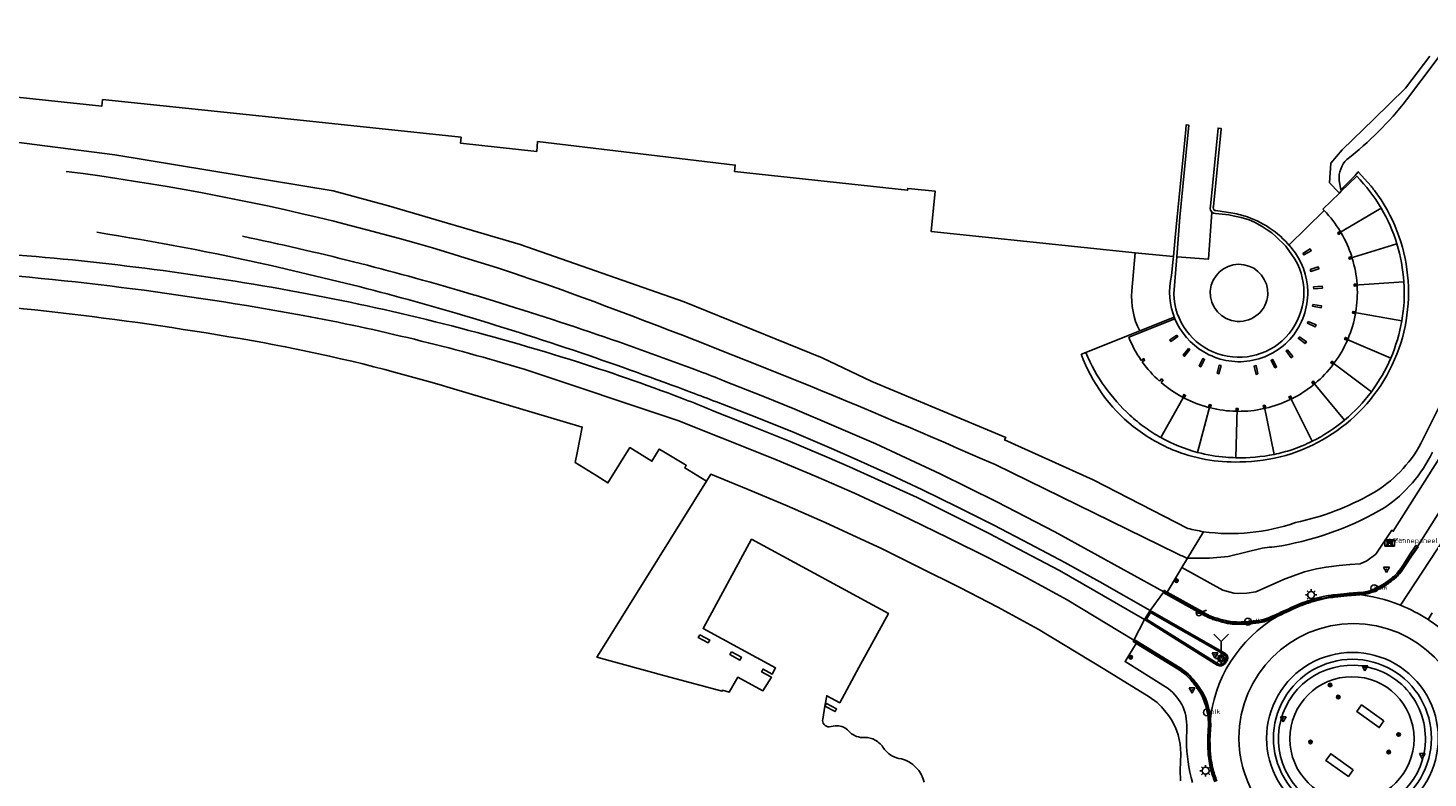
# Model space of a CAD drawing. Extents: x 165936 to 168762, y 445225 to 450407.
# Tile 46 of 69: x 167732 to 167977, y 448122 to 448254. Entities that reach past the tile are written whole.
import ezdxf

# ---------------------------------------------------------------- set-up
doc = ezdxf.new("R2010")
doc.units = 0
doc.header["$LTSCALE"] = 4
doc.layers.get('0').update_dxf_attribs({"linetype": 'CONTINUOUS'})
for name, color, linetype in [('G_BTD', 3, 'CONTINUOUS'), ('G_OTD', 32, 'CONTINUOUS'), ('G_OWG', 6, 'CONTINUOUS'), ('G_OWT', 6, 'CONTINUOUS'), ('G_PND', 1, 'CONTINUOUS'), ('G_WGD', 7, 'CONTINUOUS'), ('G_WGI', 1, 'CONTINUOUS'), ('G_WTD', 5, 'CONTINUOUS'), ('LVGO', 3, 'CONTINUOUS'), ('LWGI', 7, 'CONTINUOUS'), ('PVGO', 102, 'CONTINUOUS')]:
    doc.layers.add(name, color=color, linetype=linetype)
for name, color, linetype, true_color in [('PBRD', 7, 'CONTINUOUS', 0xbd2877), ('PINS', 7, 'CONTINUOUS', 0xbd2877), ('PKST', 7, 'CONTINUOUS', 0xbd2877), ('PPAL', 7, 'CONTINUOUS', 0xbd2877), ('PPUT', 7, 'CONTINUOUS', 0xbd2877)]:
    doc.layers.add(name, color=color, linetype=linetype, true_color=true_color)
doc.styles.add('ISO', font='ISO')
doc.styles.get("Standard").update_dxf_attribs({"font": 'ISO'})
doc.linetypes.add('HAAG', pattern='A,0.25,-0.25,[151,BLOK.SHX,S=0.25,R=0,X=0,Y=0],-0.25,0.25', length=1)

# ---------------------------------------------------------------- blocks, each defined once
blk = doc.blocks.new('verkeersbord-pl')
at = {"linetype": 'Continuous'}
blk.add_circle((0, 0), 0.03, dxfattribs=at)
blk = doc.blocks.new('verkeersbord')
at = {"color": 0}
for p, q in [((0.5, 0.32), (-0.5, 0.32)), ((-0.5, 0.32), (0, -0.6)), ((0, -0.6), (0.5, 0.32))]:
    blk.add_line(p, q, dxfattribs=at)
blk = doc.blocks.new('telpaal')
at = {"linetype": 'ByBlock', "lineweight": -2}
h = blk.add_hatch(color=0, dxfattribs=at)
h.dxf.hatch_style = 1
h.paths.add_polyline_path([(0.15, 0.8), (-0.15, 0.8), (-0.15, -0.1), (0, -0.1, -0.414214), (-0.1, 0, -1), (0.1, 0, -0.414214), (0, -0.1), (0.15, -0.1)])
h.paths.add_polyline_path([(0, 0.4), (0, 0.6), (-0.05, 0.6), (-0.05, 0.65, 0.414214), (0, 0.7), (0.05, 0.7), (0.05, 0.4)], flags=16)
at = {"linetype": 'ByBlock', "lineweight": -2, "true_color": 0x681648}
h = blk.add_hatch(color=219, dxfattribs=at)
h.dxf.hatch_style = 1
h.paths.add_polyline_path([(0.1, 0, 1), (-0.1, 0, 1)])
at = {"color": 0, "linetype": 'ByBlock', "lineweight": -2}
blk.add_attdef('TELPAAL', (0.5, 0.35), '', height=0.5, dxfattribs=at)
blk = doc.blocks.new('zonnepaneel')
at = {"color": 0}
blk.add_circle((0, 0), 0.45, dxfattribs=at)
at = {"color": 0, "style": 'ISO'}
blk.add_attdef('ZONNEPANEEL', (0.7, 0), '', height=0.9, dxfattribs=at)
blk = doc.blocks.new('schk.dwg')
for p, q in [((0.86, 0.56), (-0.86, 0.56)), ((-0.86, 0.56), (-0.86, -0.56)), ((0.86, -0.56), (0.86, 0.56)), ((-0.86, -0.56), (0.86, -0.56))]:
    blk.add_line(p, q)
at = {"linetype": 'Continuous'}
for p, q in [((-0.86, 0.56), (0.86, -0.56)), ((-0.86, -0.56), (0.86, 0.56))]:
    blk.add_line(p, q, dxfattribs=at)
blk = doc.blocks.new('kolk')
at = {"color": 0}
blk.add_circle((0, 0), 0.6, dxfattribs=at)
at = {"color": 0, "linetype": 'Continuous', "style": 'ISO'}
blk.add_attdef('KOLK', (-0.04, -0.26), '', height=0.8, dxfattribs=at)
blk = doc.blocks.new('boom')
at = {"color": 0}
for radius in [0.315, 0.225, 0.135]:
    blk.add_circle((0, 0), radius, dxfattribs=at)
blk = doc.blocks.new('lichtmast')
at = {"color": 0}
for p, q in [((-0.6, 0), (-1, 0)), ((-0.71, 0.71), (-0.42, 0.42)), ((0, 0.6), (0, 1)), ((0.42, 0.42), (0.71, 0.71)), ((0.6, 0), (1, 0)), ((-0.42, -0.42), (-0.71, -0.71)), ((0, -0.6), (0, -1)), ((0.42, -0.42), (0.71, -0.71))]:
    blk.add_line(p, q, dxfattribs=at)
blk.add_circle((0, 0), 0.6, dxfattribs=at)
blk = doc.blocks.new('wegwijzer')
at = {"color": 0}
for q in [(-0.424, 1.424), (0.424, 1.424), (0, 0)]:
    blk.add_line((0, 1), q, dxfattribs=at)
blk = doc.blocks.new('aanduidingsbord')
at = {"color": 0}
for p, q in [((-0.81, -0.33), (0, 0)), ((-1.45, -0.5), (-1.01, -0.5))]:
    blk.add_line(p, q, dxfattribs=at)
blk.add_circle((-1.23, -0.5), 0.45, dxfattribs=at)

msp = doc.modelspace()

# ---------------------------------------------------------------- linework, layer by layer
at = {"layer": 'G_BTD', "linetype": 'Continuous', "transparency": 33554687}
for points in [[(167710.894, 448206.254, -0.0282065), (167774.78, 448198.242)], [(167774.78, 448198.242, -0.0265821), (167805.553, 448190.682)], [(167977.36, 448179.444, -0.1289625), (167969.002, 448169.768)], [(167969.002, 448169.768, -0.0893307), (167950.959, 448163.071)], [(167950.959, 448163.071, -0.0147797), (167947.557, 448162.664)]]:
    msp.add_lwpolyline(points, format="xyb", dxfattribs=at)
for points in [[(167850.377, 448174.344), (167846.579, 448176.692), (167846.848, 448177.146), (167846.403, 448177.412), (167842.636, 448179.663), (167842.118, 448179.973), (167840.853, 448177.852), (167836.978, 448180.239), (167833.149, 448174.073), (167831.205, 448175.282), (167827.445, 448177.632), (167827.776, 448179.305), (167828.671, 448183.838), (167805.553, 448190.682)], [(167947.557, 448162.664), (167941.62, 448161.198), (167938.329, 448160.914), (167934.47, 448160.882)], [(167933.489, 448159.254), (167934.47, 448160.882)]]:
    msp.add_lwpolyline(points, dxfattribs=at)
at = {"layer": 'G_OTD', "linetype": 'Continuous', "transparency": 33554687}
for points in [[(167958.394, 448221.706), (167952.229, 448215.673)], [(167932.016, 448213.658), (167926.523, 448214.195), (167925.353, 448214.317)], [(167954.673, 448214.206), (167955.937, 448214.98), (167956.123, 448214.675), (167954.835, 448213.927), (167954.673, 448214.206)], [(167955.936, 448211.365), (167957.361, 448211.842), (167957.468, 448211.523), (167956.035, 448211.059), (167955.936, 448211.365)], [(167956.55, 448208.351), (167958.062, 448208.466), (167958.088, 448208.129), (167956.57, 448208.034), (167956.55, 448208.351)], [(167956.431, 448205.273), (167957.935, 448205.028), (167957.88, 448204.691), (167956.375, 448204.963), (167956.431, 448205.273)], [(167926.131, 448200.652), (167932.168, 448203.041), (167932.277, 448202.744), (167924.209, 448199.55)], [(167955.592, 448202.314), (167956.971, 448201.738), (167956.82, 448201.376), (167955.455, 448202.023), (167955.592, 448202.314)], [(167932.606, 448199.91), (167932.794, 448199.645), (167931.584, 448198.788), (167931.392, 448199.063), (167932.606, 448199.91)], [(167954.064, 448199.605), (167955.273, 448198.732), (167955.049, 448198.422), (167953.866, 448199.354), (167954.064, 448199.605)], [(167926.398, 448195.499), (167926.839, 448195.806), (167926.929, 448195.677), (167927.019, 448195.548), (167926.579, 448195.242)], [(167934.642, 448197.588), (167934.899, 448197.387), (167933.984, 448196.22), (167933.727, 448196.421), (167934.642, 448197.588)], [(167936.504, 448194.5), (167937.182, 448195.819), (167937.474, 448195.669), (167936.796, 448194.35), (167936.504, 448194.5)], [(167951.98, 448197.342), (167952.925, 448196.186), (167952.627, 448195.942), (167951.721, 448197.148), (167951.98, 448197.342)], [(167939.681, 448193.244), (167940.055, 448194.679), (167940.371, 448194.597), (167939.997, 448193.162), (167939.681, 448193.244)], [(167946.806, 448193.121), (167946.488, 448193.051), (167946.175, 448194.509), (167946.494, 448194.579), (167946.806, 448193.121)], [(167949.779, 448194.173), (167949.103, 448195.525), (167949.391, 448195.67), (167950.056, 448194.312), (167949.779, 448194.173)], [(167929.623, 448191.852), (167929.971, 448192.24), (167930.094, 448192.13), (167930.217, 448192.02), (167929.871, 448191.634)], [(167933.612, 448189.056), (167933.856, 448189.527), (167934.001, 448189.452)], [(167850.377, 448174.344), (167831.31, 448143.756), (167831.209, 448143.593), (167843.32, 448140.276), (167853.127, 448137.638), (167853.193, 448137.781), (167854.364, 448137.477), (167855.836, 448140.078), (167860.252, 448137.696), (167861.77, 448140.079), (167861.615, 448140.163), (167860.012, 448141.033), (167860.27, 448141.508), (167861.876, 448140.635), (167862.453, 448141.699), (167849.785, 448148.576), (167858.275, 448164.217), (167858.276, 448164.217), (167882.186, 448151.237), (167877.046, 448141.768), (167873.696, 448135.596), (167871.411, 448136.836), (167871.103, 448135.012)], [(167933.248, 448121.969), (167933.184, 448123.808), (167933.243, 448125.209), (167933.314, 448126.732), (167933.196, 448128.352), (167932.841, 448130.018), (167932.388, 448131.266), (167931.677, 448132.627), (167931.199, 448133.329), (167929.954, 448134.886), (167929.196, 448135.627), (167927.777, 448136.625), (167922.006, 448140.193), (167920.016, 448141.424), (167908.368, 448148.484), (167901.302, 448152.342), (167894.7, 448155.796), (167887.53, 448159.318), (167880.87, 448162.629), (167878.167, 448163.896), (167871.161, 448167.131), (167864.462, 448170.058), (167857.676, 448172.935), (167851.137, 448175.569), (167850.377, 448174.344)], [(167849.208, 448147.513), (167850.945, 448146.569), (167850.687, 448146.095), (167848.95, 448147.038), (167849.208, 448147.513)], [(167854.733, 448144.513), (167856.491, 448143.559), (167856.233, 448143.084), (167854.475, 448144.039), (167854.733, 448144.513)], [(167871.103, 448135.012), (167870.721, 448132.753)], [(167871.103, 448135.012), (167871.361, 448135.487), (167873.119, 448134.533), (167872.861, 448134.058), (167871.103, 448135.012)], [(167871.848, 448131.413), (167872.855, 448131.566)]]:
    msp.add_lwpolyline(points, dxfattribs=at)
for points in [[(167924.209, 448199.55, 0.0554818), (167926.398, 448195.499)], [(167926.579, 448195.242, 0.0550116), (167929.623, 448191.852)], [(167929.871, 448191.634, 0.0549457), (167933.612, 448189.056)], [(167870.721, 448132.753, 0.5127609), (167871.848, 448131.413)], [(167872.855, 448131.566, -0.1135885), (167874.044, 448131.457)], [(167874.044, 448131.457, -0.1152938), (167875.025, 448130.86)], [(167875.025, 448130.86, 0.1218661), (167876.635, 448129.73)], [(167876.635, 448129.73, 0.1216124), (167878.033, 448129.55)], [(167878.033, 448129.55, -0.1335469), (167879.876, 448129.082)], [(167879.876, 448129.082, -0.1336681), (167881.38, 448127.601)], [(167881.38, 448127.601, 0.1062858), (167882.817, 448126.328)], [(167882.817, 448126.328, 0.1055287), (167884.476, 448125.809)], [(167884.476, 448125.809, -0.2713066), (167888.446, 448121.718)]]:
    msp.add_lwpolyline(points, format="xyb", dxfattribs=at)
at = {"layer": 'G_OWG', "linetype": 'Continuous', "transparency": 33554687}
for points in [[(167933.489, 448159.254), (167940.652, 448155.304), (167942.612, 448154.78), (167943.398, 448154.729), (167944.873, 448154.795), (167946.455, 448154.996), (167951.56, 448157.277), (167954.971, 448158.481), (167957.063, 448159.037), (167958.71, 448159.342), (167960.998, 448159.603), (167962.882, 448159.784), (167964.694, 448159.922), (167965.866, 448160.453), (167967.397, 448161.583), (167970.203, 448165.785), (167970.466, 448165.606), (167982.955, 448185.353)], [(167930.908, 448154.969), (167932.906, 448158.286), (167933.489, 448159.254)], [(167930.325, 448155.007), (167930.409, 448155.246), (167930.908, 448154.969)], [(167926.954, 448150.143), (167927.939, 448151.76)], [(167930.638, 448138.383), (167923.584, 448142.812), (167925.502, 448145.996)], [(167925.502, 448145.996), (167925.631, 448146.21)], [(167934.293, 448129.037), (167934.345, 448131.168)]]:
    msp.add_lwpolyline(points, dxfattribs=at)
for points in [[(167963.326, 448143.209, 1.0000362), (167963.326, 448115.588)], [(167975.886, 448126.925, -2.331499), (167964.99, 448142.042)], [(167963.326, 448143.209, -1.0001086), (167963.326, 448115.588)], [(167975.886, 448126.925, 0.4289046), (167964.99, 448142.042)], [(167963.247, 448118.438, -1), (167963.247, 448140.164)], [(167963.247, 448118.438, 1), (167963.247, 448140.164)], [(167934.345, 448131.168, 0.2743014), (167930.638, 448138.383)], [(167935.351, 448121.634, -0.0645814), (167934.293, 448129.037)]]:
    msp.add_lwpolyline(points, format="xyb", dxfattribs=at)
at = {"layer": 'G_OWT', "linetype": 'Continuous', "transparency": 33554687}
for points in [[(167976.843, 448248.704), (167972.629, 448243.092), (167967.09, 448237.711), (167961.55, 448232.33), (167959.555, 448229.984), (167959.31, 448226.554), (167960.957, 448224.862), (167961.067, 448224.749)], [(167932.629, 448161.716), (167900.832, 448177.261)], [(167934.47, 448160.882), (167937.269, 448165.529)]]:
    msp.add_lwpolyline(points, dxfattribs=at)
for points in [[(167830.702, 448205.771, 0.0576671), (167738.415, 448228.545)], [(167900.832, 448177.261, 0.0144822), (167830.702, 448205.771)], [(167916.731, 448196.864, 0.0566135), (167920.076, 448190.809)], [(167924.418, 448185.904, -0.0535234), (167920.076, 448190.809)], [(167927.092, 448183.728, -0.02845), (167924.418, 448185.904)], [(167929.83, 448181.98, -0.0293718), (167927.092, 448183.728)], [(167934.47, 448160.882, -0.0152736), (167932.629, 448161.716)]]:
    msp.add_lwpolyline(points, format="xyb", dxfattribs=at)
at = {"layer": 'G_PND', "linetype": 'Continuous', "transparency": 33554687}
for points in [[(167961.067, 448224.749), (167961.331, 448225.007), (167964.074, 448227.688)], [(167961.067, 448224.749), (167958.179, 448221.927)], [(167960.833, 448217.682), (167968.348, 448222.127)], [(167960.833, 448217.682), (167960.753, 448217.825), (167961.191, 448218.067)], [(167961.359, 448217.785), (167960.912, 448217.538), (167960.833, 448217.682)], [(167962.766, 448213.331), (167971.103, 448215.902)], [(167962.766, 448213.331), (167962.717, 448213.488), (167963.205, 448213.639)], [(167963.302, 448213.325), (167962.814, 448213.174), (167962.766, 448213.331)], [(167963.622, 448208.66), (167963.614, 448208.822), (167964.133, 448208.846)], [(167963.622, 448208.66), (167972.331, 448209.225)], [(167964.154, 448208.523), (167963.629, 448208.498), (167963.622, 448208.66)], [(167963.862, 448203.654), (167963.348, 448203.751), (167963.378, 448203.909)], [(167963.378, 448203.909), (167963.408, 448204.067), (167963.916, 448203.971)], [(167963.378, 448203.909), (167971.973, 448202.433)], [(167962.439, 448198.986), (167961.963, 448199.192), (167962.03, 448199.345)], [(167962.03, 448199.345), (167962.096, 448199.497), (167962.57, 448199.291)], [(167962.03, 448199.345), (167970.044, 448195.909)], [(167959.963, 448194.776), (167959.544, 448195.088), (167959.642, 448195.22)], [(167959.642, 448195.22), (167959.739, 448195.351), (167960.159, 448195.038)], [(167959.642, 448195.22), (167966.643, 448190.004)], [(167956.551, 448191.244), (167956.235, 448191.676), (167956.367, 448191.773)], [(167956.367, 448191.773), (167956.499, 448191.869), (167956.803, 448191.454)], [(167956.367, 448191.773), (167961.97, 448185.064)], [(167934.001, 448189.452), (167929.83, 448181.98)], [(167934.001, 448189.452), (167934.146, 448189.377), (167933.901, 448188.903)], [(167952.461, 448188.641), (167952.232, 448189.127), (167952.379, 448189.196)], [(167952.379, 448189.196), (167952.526, 448189.265), (167952.751, 448188.784)], [(167952.379, 448189.196), (167956.279, 448181.347)], [(167938.456, 448187.737), (167936.264, 448179.389)], [(167938.182, 448187.257), (167938.294, 448187.772), (167938.456, 448187.737)], [(167938.456, 448187.737), (167938.618, 448187.702), (167938.504, 448187.175)], [(167943.159, 448187.106), (167942.915, 448178.464)], [(167943.159, 448187.106), (167942.995, 448187.113), (167942.973, 448186.584)], [(167943.159, 448187.106), (167943.322, 448187.099), (167943.3, 448186.579)], [(167947.839, 448187.05), (167947.738, 448187.576), (167947.9, 448187.607)], [(167947.9, 448187.607), (167948.061, 448187.638), (167948.16, 448187.122)], [(167947.9, 448187.607), (167949.669, 448179.06)]]:
    msp.add_lwpolyline(points, dxfattribs=at)
for points in [[(167964.074, 448227.688, -0.060487), (167968.348, 448222.127)], [(167958.394, 448221.706, 0.0045863), (167958.179, 448221.927)], [(167961.191, 448218.067, 0.0553024), (167958.394, 448221.706)], [(167968.348, 448222.127, -0.0587214), (167971.103, 448215.902)], [(167963.205, 448213.639, 0.0544543), (167961.359, 448217.785)], [(167971.103, 448215.902, -0.0587331), (167972.331, 448209.225)], [(167964.133, 448208.846, 0.0551131), (167963.302, 448213.325)], [(167963.916, 448203.971, 0.0553697), (167964.154, 448208.523)], [(167972.331, 448209.225, -0.0588999), (167971.973, 448202.433)], [(167962.57, 448199.291, 0.0550036), (167963.862, 448203.654)], [(167971.973, 448202.433, -0.0590197), (167970.044, 448195.909)], [(167960.159, 448195.038, 0.0552292), (167962.439, 448198.986)], [(167970.044, 448195.909, -0.0589554), (167966.643, 448190.004)], [(167956.803, 448191.454, 0.0555346), (167959.963, 448194.776)], [(167952.751, 448188.784, 0.0546585), (167956.551, 448191.244)], [(167933.901, 448188.903, 0.0555547), (167938.182, 448187.257)], [(167948.16, 448187.122, 0.0550522), (167952.461, 448188.641)], [(167966.643, 448190.004, -0.0587784), (167961.97, 448185.064)], [(167938.504, 448187.175, 0.0543997), (167942.973, 448186.584)], [(167943.3, 448186.579, 0.0553201), (167947.839, 448187.05)], [(167961.97, 448185.064, -0.0588809), (167956.279, 448181.347)], [(167936.264, 448179.389, -0.0631553), (167929.83, 448181.98)], [(167952.753, 448179.876, 0.0326172), (167956.279, 448181.347)], [(167941.208, 448178.562, -0.0455217), (167936.264, 448179.389)], [(167949.669, 448179.06, -0.0580579), (167942.915, 448178.464)], [(167952.753, 448179.876, -0.0272193), (167949.669, 448179.06)], [(167942.915, 448178.464, -0.0152149), (167941.208, 448178.562)]]:
    msp.add_lwpolyline(points, format="xyb", dxfattribs=at)
at = {"layer": 'G_WGD', "linetype": 'Continuous', "transparency": 33554687}
for points in [[(167932.016, 448213.658), (167932.342, 448216.991), (167932.694, 448220.591), (167934.006, 448233.997), (167934.191, 448235.889), (167934.271, 448236.704), (167934.712, 448236.658), (167933.135, 448220.544), (167932.598, 448213.616)], [(167938.731, 448221.41), (167938.63, 448221.569), (167938.514, 448221.755), (167938.455, 448222.046), (167938.498, 448222.477), (167939.834, 448236.129), (167940.371, 448236.074), (167940.369, 448236.055)], [(167939.059, 448222.426), (167940.366, 448235.923)], [(167938.731, 448221.41), (167938.167, 448213.218), (167932.598, 448213.616)], [(167953.277, 448213.17), (167951.677, 448215.494), (167950.014, 448217.103), (167949.247, 448217.779), (167948.417, 448218.341), (167947.571, 448218.913), (167946.197, 448219.645), (167945.297, 448220.05), (167943.847, 448220.507), (167942.722, 448220.732), (167941.705, 448220.935), (167939.415, 448221.161), (167939.065, 448221.251), (167938.731, 448221.41)], [(167942.432, 448221.252), (167939.417, 448221.689)], [(167952.229, 448215.673), (167952.013, 448215.893)], [(167931.698, 448210.365), (167931.97, 448213.188), (167932.016, 448213.658)], [(167932.598, 448213.616), (167932.096, 448207.138)], [(167787.191, 448209.024), (167774.239, 448212.088)], [(167938.451, 448207.626), (167938.646, 448208.647)], [(167974.692, 448162.933), (167991.149, 448188.954), (167995.961, 448196.417)], [(167818.492, 448193.966), (167845.535, 448184.939), (167850.037, 448183.124), (167856.221, 448180.684), (167862.76, 448178.05), (167869.546, 448175.173), (167876.245, 448172.246), (167883.251, 448169.011), (167885.954, 448167.744), (167892.614, 448164.433), (167899.784, 448160.911), (167906.386, 448157.457), (167913.452, 448153.599), (167925.1, 448146.539)], [(167971.732, 448152.671), (167991, 448182.089), (167998.913, 448194.514)], [(167853.54, 448191.831), (167860.212, 448189.255), (167865.825, 448186.957), (167872.63, 448184.057), (167880.021, 448180.879), (167891.244, 448175.64), (167901.14, 448170.743), (167911.279, 448165.529), (167930.325, 448155.007)], [(167851.689, 448186.609), (167858.593, 448183.896), (167865.013, 448181.295), (167871.497, 448178.573), (167875.402, 448176.86), (167881.039, 448174.297), (167887.198, 448171.487), (167893.542, 448168.352), (167899.824, 448165.209), (167905.994, 448161.975), (167912.114, 448158.743), (167918.307, 448155.205), (167926.954, 448150.143)], [(167927.939, 448151.76), (167919.188, 448156.732), (167913.066, 448160.117), (167906.887, 448163.416), (167900.655, 448166.687), (167894.34, 448169.835), (167888.015, 448172.911), (167882.571, 448175.469), (167876.182, 448178.335), (167872.218, 448180.08), (167865.73, 448182.889), (167859.207, 448185.477), (167852.103, 448188.224)], [(167972.453, 448159.666), (167974.692, 448162.933)], [(167930.325, 448155.007), (167927.939, 448151.76)], [(167930.325, 448155.007), (167930.779, 448154.755), (167937.324, 448151.112)], [(167927.939, 448151.76), (167940.994, 448144.286)], [(167952.587, 448151.976), (167952.603, 448151.942)], [(167926.954, 448150.143), (167925.1, 448146.539)], [(167926.954, 448150.143), (167939.699, 448142.183)], [(167977.273, 448151.358), (167976.544, 448150.165)], [(167925.1, 448146.539), (167925.631, 448146.21)], [(167925.631, 448146.21), (167932.861, 448141.74)], [(167941.096, 448142.499), (167941.394, 448142.961)]]:
    msp.add_lwpolyline(points, dxfattribs=at)
for points in [[(167940.366, 448235.923, -0.0378593), (167940.369, 448236.055)], [(167939.018, 448222.004, -0.2299896), (167939.059, 448222.426)], [(167939.417, 448221.689, -0.2829514), (167939.018, 448222.004)], [(167943.779, 448220.942, 0.0194671), (167942.432, 448221.252)], [(167948.281, 448219.01, 0.0702225), (167943.779, 448220.942)], [(167743.765, 448217.894, -0.0157544), (167774.239, 448212.088)], [(167952.013, 448215.893, 0.0769414), (167948.281, 448219.01)], [(167769.248, 448217.213, -0.0202297), (167807.905, 448207.479)], [(167952.229, 448215.673, -0.0144563), (167952.732, 448215.066)], [(167729.968, 448213.925, -0.0259411), (167780.579, 448207.152)], [(167932.096, 448207.138, 1.2922891), (167953.277, 448213.17)], [(167952.732, 448215.066, -0.1733665), (167955.51, 448207.532)], [(167715.978, 448211.369, -0.0282065), (167779.864, 448203.357)], [(167948.535, 448207.003, 0.8906983), (167938.646, 448208.647)], [(167806.782, 448203.678, 0.0104043), (167787.191, 448209.024)], [(167937.318, 448196.998, -0.3317332), (167931.698, 448210.365)], [(167780.579, 448207.152, -0.0297233), (167827.852, 448195.223)], [(167807.905, 448207.479, -0.0184086), (167849.126, 448193.598)], [(167943.185, 448202.314, -0.4119048), (167938.451, 448207.626)], [(167948.535, 448207.003, -0.4117001), (167943.185, 448202.314)], [(167955.51, 448207.532, -0.1735717), (167952.739, 448199.541)], [(167779.864, 448203.357, -0.0267474), (167818.492, 448193.966)], [(167828.459, 448196.797, 0.0097341), (167806.782, 448203.678)], [(167952.739, 448199.541, -0.1783009), (167945.397, 448195.414)], [(167847.739, 448189.885, 0.0088018), (167828.459, 448196.797)], [(167945.397, 448195.414, -0.1782555), (167937.318, 448196.998)], [(167827.852, 448195.223, -0.0153493), (167847.196, 448188.432)], [(167849.126, 448193.598, -0.0201922), (167853.54, 448191.831)], [(167847.196, 448188.432, -0.0161995), (167851.689, 448186.609)], [(167852.103, 448188.224, 0.0071189), (167847.739, 448189.885)], [(167971.464, 448158.263, 0.0334556), (167972.453, 448159.666)], [(167969.132, 448156.314, 0.0137861), (167970.704, 448157.506)], [(167970.704, 448157.506, 0.053396), (167971.464, 448158.263)], [(167958.259, 448153.925, -0.0230825), (167959.421, 448154.14)], [(167959.421, 448154.14, -0.0064614), (167960.202, 448154.237)], [(167960.202, 448154.237, -0.0023236), (167962.375, 448154.468)], [(167962.375, 448154.468, -0.0110992), (167963.904, 448154.591)], [(167963.904, 448154.591, 0.0122478), (167965.296, 448154.706)], [(167963.904, 448154.591, -0.0717982), (167971.732, 448152.671)], [(167965.296, 448154.706, 0.0615986), (167966.462, 448154.978)], [(167966.462, 448154.978, 0.0359541), (167968.357, 448155.832)], [(167968.357, 448155.832, 0.0310103), (167969.132, 448156.314)], [(167952.603, 448151.942, 0.0277723), (167950.266, 448150.747)], [(167950.92, 448151.203, 0.0055882), (167952.587, 448151.976)], [(167952.587, 448151.976, -0.0072149), (167953.662, 448152.466)], [(167953.662, 448152.466, -0.0179935), (167954.728, 448152.885)], [(167954.728, 448152.885, -0.0119062), (167956.472, 448153.45)], [(167956.472, 448153.45, -0.0150846), (167958.259, 448153.925)], [(167971.732, 448152.671, -0.0481429), (167976.544, 448150.165)], [(167937.324, 448151.112, 0.0189674), (167938.458, 448150.534)], [(167938.398, 448131.847, -0.2461576), (167950.266, 448150.747)], [(167938.458, 448150.534, 0.0336444), (167939.108, 448150.286)], [(167939.108, 448150.286, 0.0126606), (167941.104, 448149.731)], [(167941.104, 448149.731, 0.0296494), (167941.949, 448149.572)], [(167941.949, 448149.572, 0.0312326), (167943.39, 448149.479)], [(167943.39, 448149.479, 0.0224839), (167945.349, 448149.567)], [(167943.492, 448129.441, -0.999975), (167983.525, 448129.441)], [(167945.349, 448149.567, 0.0189368), (167947.46, 448149.841)], [(167947.46, 448149.841, 0.051598), (167948.235, 448150.055)], [(167948.235, 448150.055, 0.009096), (167949.237, 448150.464)], [(167950.92, 448151.203, -0.0017131), (167949.237, 448150.464)], [(167976.544, 448150.165, -0.040976), (167980.215, 448147.323)], [(167963.325, 448144.414, 1.0000333), (167963.325, 448114.397)], [(167963.325, 448144.414, -1.0003665), (167963.325, 448114.397)], [(167939.699, 448142.183, 0.3965157), (167941.096, 448142.499)], [(167941.394, 448142.961, 0.4710735), (167940.994, 448144.286)], [(167934.28, 448140.742, 0.0294195), (167932.861, 448141.74)], [(167935.038, 448140.001, 0.0487004), (167934.28, 448140.742)], [(167936.283, 448138.444, 0.0121426), (167935.038, 448140.001)], [(167936.761, 448137.742, 0.028743), (167936.283, 448138.444)], [(167937.472, 448136.381, 0.0299986), (167936.761, 448137.742)], [(167937.925, 448135.133, 0.0359718), (167937.472, 448136.381)], [(167938.28, 448133.467, 0.0341958), (167937.925, 448135.133)], [(167938.398, 448131.847, 0.0357924), (167938.28, 448133.467)], [(167938.268, 448128.923, -0.026393), (167938.327, 448130.324)], [(167938.327, 448130.324, 0.0243331), (167938.398, 448131.847)], [(167938.332, 448127.084, -0.0119675), (167938.268, 448128.923)], [(167943.492, 448129.441, 1.000025), (167983.525, 448129.441)], [(167938.445, 448125.917, -0.0179099), (167938.332, 448127.084)], [(167938.743, 448124.236, -0.0203255), (167938.445, 448125.917)], [(167939.091, 448122.986, -0.0273105), (167938.743, 448124.236)], [(167939.484, 448121.839, -0.0026081), (167939.091, 448122.986)], [(167974.521, 448106.512, 0.2458737), (167987.607, 448123.389)]]:
    msp.add_lwpolyline(points, format="xyb", dxfattribs=at)
at = {"layer": 'G_WGI', "linetype": 'Continuous', "transparency": 33554687}
for points in [[(167974.692, 448162.933), (167974.432, 448163.111), (167973.337, 448161.507), (167972.242, 448159.8)], [(167930.908, 448154.969), (167937.446, 448151.33)], [(167940.884, 448144.061), (167928.026, 448151.422), (167927.296, 448150.224), (167939.828, 448142.397)], [(167925.1, 448146.539), (167924.969, 448146.326), (167925.502, 448145.996)], [(167925.502, 448145.996), (167932.73, 448141.527)], [(167941.185, 448143.098), (167940.887, 448142.637)]]:
    msp.add_lwpolyline(points, dxfattribs=at)
for points in [[(167972.242, 448159.8, -0.0340272), (167971.269, 448158.421)], [(167970.547, 448157.701, -0.0146014), (167968.986, 448156.518)], [(167971.269, 448158.421, -0.0554784), (167970.547, 448157.701)], [(167958.202, 448154.169, 0.0149667), (167956.401, 448153.69)], [(167959.387, 448154.388, 0.0227863), (167958.202, 448154.169)], [(167960.174, 448154.485, 0.0064124), (167959.387, 448154.388)], [(167962.35, 448154.717, 0.0018176), (167960.174, 448154.485)], [(167963.889, 448154.841, 0.0103813), (167962.35, 448154.717)], [(167965.27, 448154.955, -0.0115668), (167963.889, 448154.841)], [(167966.376, 448155.213, -0.0632253), (167965.27, 448154.955)], [(167966.376, 448155.213, 0.0359447), (167968.238, 448156.052)], [(167968.986, 448156.518, -0.0327145), (167968.238, 448156.052)], [(167952.48, 448152.201, -0.0051077), (167950.817, 448151.431)], [(167953.562, 448152.695, 0.0090446), (167952.48, 448152.201)], [(167954.646, 448153.121, 0.0184942), (167953.562, 448152.695)], [(167956.401, 448153.69, 0.0119978), (167954.646, 448153.121)], [(167938.563, 448150.761, -0.0189099), (167937.446, 448151.33)], [(167939.181, 448150.525, -0.0353823), (167938.563, 448150.761)], [(167941.165, 448149.974, -0.0127382), (167939.181, 448150.525)], [(167941.981, 448149.82, -0.0297403), (167941.165, 448149.974)], [(167943.391, 448149.729, -0.0305523), (167941.981, 448149.82)], [(167945.326, 448149.816, -0.0232785), (167943.391, 448149.729)], [(167947.418, 448150.088, -0.0191693), (167945.326, 448149.816)], [(167948.144, 448150.288, -0.0521764), (167947.418, 448150.088)], [(167949.138, 448150.694, -0.0083062), (167948.144, 448150.288)], [(167950.817, 448151.431, -0.0055904), (167949.138, 448150.694)], [(167940.887, 448142.637, -0.3947668), (167939.828, 448142.397)], [(167940.884, 448144.061, -0.4783898), (167941.185, 448143.098)], [(167932.73, 448141.527, -0.0300834), (167934.124, 448140.546)], [(167934.124, 448140.546, -0.0504139), (167934.846, 448139.84)], [(167934.846, 448139.84, -0.0122133), (167936.085, 448138.293)], [(167936.085, 448138.293, -0.0263138), (167936.547, 448137.613)], [(167936.547, 448137.613, -0.0309125), (167937.244, 448136.279)], [(167937.244, 448136.279, -0.0355205), (167937.685, 448135.065)], [(167937.685, 448135.065, -0.03311), (167938.033, 448133.431)], [(167938.148, 448131.846, 0.0347463), (167938.033, 448133.431)], [(167938.078, 448130.347, 0.0266706), (167938.018, 448128.92)], [(167938.148, 448131.846, -0.0239948), (167938.078, 448130.347)], [(167938.018, 448128.92, 0.0118526), (167938.082, 448127.069)], [(167938.082, 448127.069, 0.0177996), (167938.197, 448125.884)], [(167938.197, 448125.884, 0.0199732), (167938.499, 448124.182)], [(167938.499, 448124.182, 0.0274826), (167938.854, 448122.906)], [(167938.854, 448122.906, 0.0018245), (167939.248, 448121.757)]]:
    msp.add_lwpolyline(points, format="xyb", dxfattribs=at)
at = {"layer": 'G_WTD', "linetype": 'Continuous', "transparency": 33554687}
for points in [[(167972.796, 448241.05), (167977.821, 448247.709), (167982.19, 448253.634)], [(167934.577, 448166.093), (167918.003, 448174.595), (167902.518, 448181.594), (167902.7, 448182.028), (167879.272, 448191.791), (167870.622, 448195.967), (167846.483, 448205.763), (167817.798, 448215.771), (167794.767, 448222.545), (167791.337, 448223.461), (167785.078, 448225.131), (167746.943, 448231.474), (167693.405, 448238.323), (167692.002, 448238.986), (167690.874, 448240.052), (167690.133, 448241.415), (167689.851, 448242.941), (167690.064, 448244.074), (167690.722, 448245.022), (167691.709, 448245.618), (167728.762, 448241.675)], [(167925.353, 448214.317), (167889.657, 448218.039), (167890.39, 448225.075), (167886.234, 448225.508), (167885.585, 448225.578), (167885.551, 448225.26), (167855.298, 448228.518), (167855.416, 448229.667), (167820.85, 448233.762), (167820.709, 448232.036), (167807.388, 448233.485), (167807.475, 448234.51), (167776.618, 448237.78), (167744.795, 448241.105), (167744.675, 448239.976), (167728.762, 448241.675)], [(167966.579, 448225.974), (167964.343, 448228.474), (167963.791, 448227.849), (167961.279, 448225.309), (167960.993, 448226.97)], [(167925.353, 448214.317), (167924.772, 448207.644)], [(167926.131, 448200.652), (167924.092, 448199.845), (167916.731, 448196.864)], [(167915.919, 448196.566), (167915.955, 448196.579), (167916.731, 448196.864)], [(167981.02, 448193.377), (167979.544, 448189.459), (167975.317, 448180.97)]]:
    msp.add_lwpolyline(points, dxfattribs=at)
for points in [[(167962.352, 448230.659, 0.0635941), (167972.796, 448241.05)], [(167960.993, 448226.97, -0.2126528), (167962.352, 448230.659)], [(167967.752, 448224.415, 0.0160944), (167966.579, 448225.974)], [(167967.752, 448224.415, -0.6054847), (167943.631, 448177.73)], [(167924.772, 448207.644, 0.1402852), (167926.131, 448200.652)], [(167924.996, 448183.946, -0.1368405), (167915.919, 448196.566)], [(167931.879, 448179.876, -0.0709273), (167924.996, 448183.946)], [(167943.631, 448177.73, -0.1065257), (167931.879, 448179.876)], [(167975.317, 448180.97, -0.1371597), (167966.797, 448172.219)], [(167966.797, 448172.219, -0.0783034), (167953.395, 448167.133)], [(167953.395, 448167.133, -0.1203212), (167937.269, 448165.529)], [(167934.577, 448166.093, 0.0171147), (167937.269, 448165.529)]]:
    msp.add_lwpolyline(points, format="xyb", dxfattribs=at)
at = {"layer": 'LVGO', "linetype": 'HAAG', "transparency": 33554687}
for points in [[(167968.85, 448132.45), (167968.016, 448131.274), (167964.1, 448134.05), (167964.934, 448135.226), (167968.85, 448132.45)], [(167963.45, 448123.9), (167962.616, 448122.724), (167958.7, 448125.5), (167959.534, 448126.676), (167963.45, 448123.9)]]:
    msp.add_lwpolyline(points, dxfattribs=at)
at = {"layer": 'LWGI', "transparency": 33554687}
for points in [[(167930.325, 448155.007), (167930.252, 448154.876), (167937.251, 448150.981, 0.0181084), (167938.395, 448150.398, 0.0344957), (167939.064, 448150.143, 0.0124875), (167941.067, 448149.586, 0.0290275), (167941.93, 448149.423, 0.0314646), (167943.39, 448149.329, 0.02283), (167945.363, 448149.418, 0.0193626), (167947.485, 448149.693, 0.0500561), (167948.289, 448149.915, 0.0087035), (167949.296, 448150.326, 0.0033556), (167950.266, 448150.747), (167950.982, 448151.066, 0.0048572), (167952.652, 448151.84, -0.0083713), (167953.722, 448152.329, -0.0189906), (167954.778, 448152.743, -0.0121225), (167956.515, 448153.306, -0.0152998), (167958.293, 448153.779, -0.0245193), (167959.441, 448153.991, -0.0064945), (167960.218, 448154.088, -0.0022763), (167962.39, 448154.319, -0.0104909), (167963.913, 448154.441, 0.0114175), (167965.312, 448154.557, 0.0617042), (167966.514, 448154.837, 0.0349642), (167968.428, 448155.7, 0.0303822), (167969.219, 448156.192, 0.0144333), (167970.798, 448157.389, 0.0537771), (167971.58, 448158.169, 0.0323242), (167972.58, 448159.585), (167973.672, 448161.264), (167974.806, 448162.885), (167974.692, 448162.933)], [(167925.1, 448146.539), (167925.179, 448146.667), (167932.94, 448141.868, -0.0302445), (167934.373, 448140.859, -0.0492799), (167935.153, 448140.097, -0.012022), (167936.403, 448138.535, -0.0282085), (167936.889, 448137.819, -0.030811), (167937.609, 448136.442, -0.0361037), (167938.069, 448135.174, -0.0332199), (167938.429, 448133.488, -0.034773), (167938.548, 448131.847, -0.0247141), (167938.476, 448130.309, 0.0260264), (167938.418, 448128.925, 0.0119941), (167938.482, 448127.093, 0.0190202), (167938.594, 448125.937, 0.0216332), (167938.89, 448124.268, 0.0269153), (167939.233, 448123.034, 0.0015624), (167939.625, 448121.888, -0.0012438)]]:
    msp.add_lwpolyline(points, format="xyb", dxfattribs=at)

# ---------------------------------------------------------------- block references
at = {"layer": 'PBRD', "transparency": 33554687}
for name, p in [('verkeersbord', (167969.287, 448158.976)), ('aanduidingsbord', (167937.708, 448151.761)), ('verkeersbord', (167939.29, 448144.025)), ('verkeersbord', (167940.385, 448143.337)), ('verkeersbord', (167965.514, 448141.772)), ('verkeersbord', (167935.301, 448137.873)), ('verkeersbord', (167951.236, 448132.85)), ('verkeersbord', (167975.548, 448126.426))]:
    msp.add_blockref(name, p, dxfattribs=at)
at = {"layer": 'PBRD', "transparency": 33554687, "xscale": 3, "yscale": 3, "zscale": 3}
msp.add_blockref('wegwijzer', (167940.385, 448143.337), dxfattribs=at)
at = {"layer": 'PINS', "transparency": 33554687}
msp.add_blockref('zonnepaneel', (167969.84, 448163.53), dxfattribs=at).add_auto_attribs({'ZONNEPANEEL': 'Zonnepaneel'})
at = {"layer": 'PKST', "transparency": 33554687}
msp.add_blockref('schk.dwg', (167969.84, 448163.53), dxfattribs=at)
at = {"layer": 'PPAL', "transparency": 33554687}
msp.add_blockref('telpaal', (167969.84, 448163.53), dxfattribs=at).add_auto_attribs({'TELPAAL': 'Teller'})
for name, p in [('verkeersbord-pl', (167969.287, 448158.976)), ('lichtmast', (167956.106, 448154.457)), ('verkeersbord-pl', (167937.708, 448151.761)), ('lichtmast', (167940.385, 448143.337)), ('verkeersbord-pl', (167939.29, 448144.025)), ('verkeersbord-pl', (167965.514, 448141.772)), ('verkeersbord-pl', (167935.301, 448137.873)), ('verkeersbord-pl', (167951.236, 448132.85)), ('verkeersbord-pl', (167975.548, 448126.426)), ('lichtmast', (167937.659, 448123.716))]:
    msp.add_blockref(name, p, dxfattribs=at)
at = {"layer": 'PPUT', "transparency": 33554687}
for p in [(167967.148, 448155.623), (167945.065, 448149.788), (167937.88, 448133.924)]:
    msp.add_blockref('kolk', p, dxfattribs=at).add_auto_attribs({'KOLK': 'Kolk'})
at = {"layer": 'PVGO', "transparency": 33554687}
for p in [(167932.57, 448156.967), (167924.558, 448143.571), (167959.423, 448138.707), (167960.85, 448136.6), (167971.4, 448130.05), (167956, 448128.75), (167969.683, 448126.982)]:
    msp.add_blockref('boom', p, dxfattribs=at)

doc.saveas('drawing.dxf')
